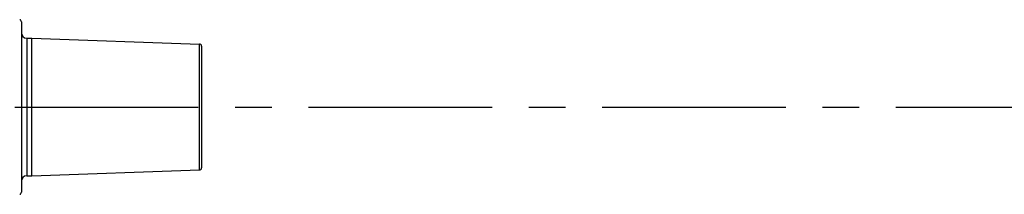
# Model space of a CAD drawing. Header units: millimetres. Extents: x 8 to 399, y 9 to 282.
# Tile 15 of 36: x 151 to 197, y 75 to 83. Entities that reach past the tile are written whole.
import ezdxf

# ---------------------------------------------------------------- set-up
doc = ezdxf.new("R2010")
doc.units = ezdxf.units.MM
doc.header["$LTSCALE"] = 23.1
doc.linetypes.add('CENTER', pattern=[0.6, 0.375, -0.075, 0.075, -0.075])
doc.layers.get('0').update_dxf_attribs({"linetype": 'CONTINUOUS'})
doc.layers.add('02___PRT_ALL_AXES', color=7, linetype='CONTINUOUS')
doc.layers.add('02__ASM_ALL_AXES', color=7, linetype='CONTINUOUS')

msp = doc.modelspace()

# ---------------------------------------------------------------- linework, layer by layer
at = {"color": 7, "linetype": 'Continuous'}
for p, q in [((150.78438, 83.22083), (150.78438, 75.17083)), ((151.03438, 82.44583), (151.03438, 75.94583)), ((159.18786, 76.22183), (159.18786, 82.16984)), ((159.28438, 82.0699), (159.28438, 76.32177))]:
    msp.add_line(p, q, dxfattribs=at)
for centre, radius, start, end in [((150.68437, 83.22083), 0.1, 359.999996, 78.240923), ((151.03438, 82.69583), 0.25, 180.000019, 270), ((159.18437, 82.0699), 0.1, 359.999998, 88), ((159.18437, 76.32177), 0.1, 272, 0.000002), ((151.03438, 75.69583), 0.25, 90, 179.999981), ((150.68437, 75.17083), 0.1, 281.759077, 0.000004)]:
    msp.add_arc(centre, radius, start, end, dxfattribs=at)
at = {"layer": '02___PRT_ALL_AXES', "color": 7, "linetype": 'Continuous'}
for p, q in [((151.03438, 82.44583), (151.28438, 82.44583)), ((151.28438, 82.44583), (159.18786, 82.16984)), ((151.28438, 75.94583), (151.28438, 82.44583)), ((151.28438, 75.94583), (159.18786, 76.22183)), ((151.03438, 75.94583), (151.28438, 75.94583))]:
    msp.add_line(p, q, dxfattribs=at)
at = {"layer": '02__ASM_ALL_AXES', "color": 7, "linetype": 'CENTER'}
msp.add_line((67.30938, 79.19583), (245.70683, 79.19583), dxfattribs=at)

doc.saveas('drawing.dxf')
